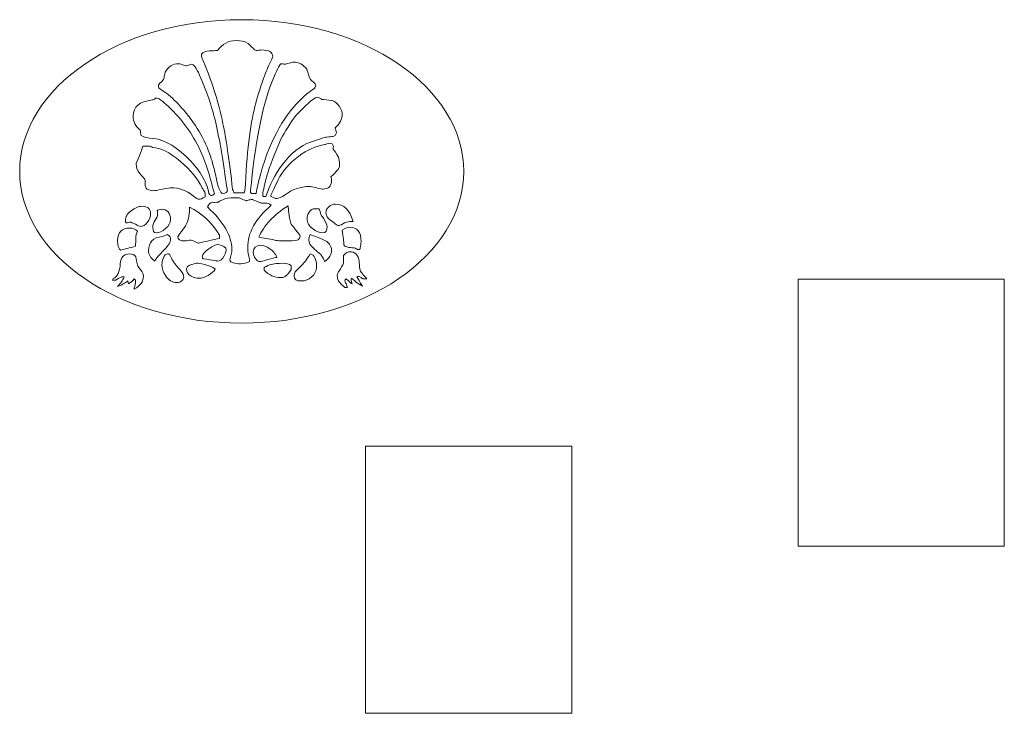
# Model space of a CAD drawing. Header units: centimetres. Extents: x -36 to 94, y -57 to 57.
# Tile 44 of 47: x 47 to 80, y 7 to 30. Entities that reach past the tile are written whole.
import ezdxf

# ---------------------------------------------------------------- set-up
doc = ezdxf.new("R2010")
doc.units = ezdxf.units.CM
doc.header["$MEASUREMENT"] = 0
doc.layers.add('layer 1', color=7, linetype='Continuous')

msp = doc.modelspace()

# ---------------------------------------------------------------- linework, layer by layer
at = {"layer": 'layer 1', "color": 242, "lineweight": 9}
for points, knots in [([(54.36604, 29.62784), (58.446, 29.62784), (61.75347, 27.36653), (61.75347, 24.57706), (61.75347, 24.57706), (61.75347, 21.78759), (58.446, 19.52629), (54.36604, 19.52629), (54.36604, 19.52629), (50.28607, 19.52629), (46.9786, 21.78759), (46.9786, 24.57706), (46.9786, 24.57706), (46.9786, 27.36653), (50.28607, 29.62784), (54.36604, 29.62784)], [0, 0, 0, 0, 0.2, 0.2, 0.2, 0.2, 0.4, 0.4, 0.4, 0.4, 0.6, 0.6, 0.6, 0.6, 1, 1, 1, 1]), ([(55.39566, 28.40394), (55.39566, 28.38606), (55.35392, 28.2877), (55.27047, 28.10887), (55.27047, 28.10887), (55.18104, 27.90023), (55.12144, 27.75419), (55.09163, 27.67073), (55.09163, 27.67073), (54.96644, 27.31901), (54.87106, 27.00904), (54.80549, 26.74078), (54.80549, 26.74078), (54.64455, 26.11486), (54.53427, 25.17598), (54.47465, 23.92414), (54.47465, 23.92414), (54.4687, 23.9122), (54.45677, 23.89134), (54.43889, 23.86154), (54.43889, 23.86154), (54.43889, 23.86154), (54.10805, 23.86154), (54.10805, 23.86154), (54.10805, 23.86154), (54.10209, 23.89134), (54.08717, 23.92711), (54.06334, 23.96884), (54.06334, 23.96884), (53.95008, 24.96436), (53.84278, 25.6946), (53.74143, 26.15957), (53.74143, 26.15957), (53.58644, 26.91068), (53.35099, 27.64687), (53.03504, 28.36818), (53.03504, 28.36818), (53.02908, 28.3801), (53.02609, 28.41587), (53.02609, 28.47549), (53.02609, 28.47549), (53.0857, 28.54105), (53.17512, 28.5798), (53.29435, 28.59173), (53.29435, 28.59173), (53.38377, 28.59173), (53.47318, 28.5947), (53.5626, 28.60067), (53.5626, 28.60067), (53.71759, 28.82123), (53.92324, 28.93151), (54.17958, 28.93151), (54.17958, 28.93151), (54.33458, 28.93151), (54.45976, 28.90469), (54.55513, 28.85103), (54.55513, 28.85103), (54.57898, 28.83315), (54.62817, 28.78696), (54.70268, 28.71244), (54.70268, 28.71244), (54.77719, 28.63792), (54.82338, 28.60067), (54.84126, 28.60067), (54.84126, 28.60067), (54.85914, 28.60067), (54.88894, 28.60365), (54.93068, 28.60961), (54.93068, 28.60961), (54.9724, 28.61557), (55.00519, 28.61855), (55.02904, 28.61855), (55.02904, 28.61855), (55.27344, 28.61855), (55.39566, 28.54701), (55.39566, 28.40394)], [0, 0, 0, 0, 0.05, 0.05, 0.05, 0.05, 0.1, 0.1, 0.1, 0.1, 0.15, 0.15, 0.15, 0.15, 0.2, 0.2, 0.2, 0.2, 0.25, 0.25, 0.25, 0.25, 0.3, 0.3, 0.3, 0.3, 0.35, 0.35, 0.35, 0.35, 0.4, 0.4, 0.4, 0.4, 0.45, 0.45, 0.45, 0.45, 0.5, 0.5, 0.5, 0.5, 0.55, 0.55, 0.55, 0.55, 0.6, 0.6, 0.6, 0.6, 0.65, 0.65, 0.65, 0.65, 0.7, 0.7, 0.7, 0.7, 0.75, 0.75, 0.75, 0.75, 0.8, 0.8, 0.8, 0.8, 0.85, 0.85, 0.85, 0.85, 0.9, 0.9, 0.9, 0.9, 1, 1, 1, 1]), ([(56.82633, 27.44718), (56.82633, 27.39949), (56.80845, 27.36373), (56.77267, 27.33987), (56.77267, 27.33987), (56.11696, 26.88683), (55.59833, 26.16851), (55.21682, 25.18492), (55.21682, 25.18492), (55.10951, 24.89877), (55.02904, 24.64543), (54.9754, 24.42487), (54.9754, 24.42487), (54.9277, 24.23411), (54.88299, 24.04037), (54.84126, 23.84366), (54.84126, 23.84366), (54.84126, 23.84366), (54.68926, 23.84366), (54.68926, 23.84366), (54.68926, 23.84366), (54.66542, 23.86154), (54.6535, 23.89134), (54.6535, 23.93306), (54.6535, 23.93306), (54.6535, 23.95096), (54.65946, 23.99418), (54.67138, 24.06273), (54.67138, 24.06273), (54.6833, 24.13127), (54.68926, 24.17449), (54.68926, 24.19239), (54.68926, 24.19239), (54.83828, 25.71843), (55.08567, 26.88981), (55.43142, 27.70649), (55.43142, 27.70649), (55.56256, 28.01051), (55.64602, 28.16251), (55.68179, 28.16251), (55.68179, 28.16251), (55.69968, 28.16251), (55.71904, 28.15954), (55.73992, 28.15359), (55.73992, 28.15359), (55.76078, 28.14761), (55.78015, 28.14463), (55.79804, 28.14463), (55.79804, 28.14463), (55.82187, 28.14463), (55.87106, 28.15656), (55.94556, 28.1804), (55.94556, 28.1804), (56.02008, 28.20425), (56.06628, 28.21617), (56.08417, 28.21617), (56.08417, 28.21617), (56.263, 28.21617), (56.41203, 28.13867), (56.53125, 27.98368), (56.53125, 27.98368), (56.54913, 27.90618), (56.5849, 27.79889), (56.63855, 27.66178), (56.63855, 27.66178), (56.65048, 27.63794), (56.68475, 27.60218), (56.74139, 27.55449), (56.74139, 27.55449), (56.79801, 27.5068), (56.82633, 27.47102), (56.82633, 27.44718)], [0, 0, 0, 0, 0.05263158, 0.05263158, 0.05263158, 0.05263158, 0.10526316, 0.10526316, 0.10526316, 0.10526316, 0.15789474, 0.15789474, 0.15789474, 0.15789474, 0.21052632, 0.21052632, 0.21052632, 0.21052632, 0.26315789, 0.26315789, 0.26315789, 0.26315789, 0.31578947, 0.31578947, 0.31578947, 0.31578947, 0.36842105, 0.36842105, 0.36842105, 0.36842105, 0.42105263, 0.42105263, 0.42105263, 0.42105263, 0.47368421, 0.47368421, 0.47368421, 0.47368421, 0.52631579, 0.52631579, 0.52631579, 0.52631579, 0.57894737, 0.57894737, 0.57894737, 0.57894737, 0.63157895, 0.63157895, 0.63157895, 0.63157895, 0.68421053, 0.68421053, 0.68421053, 0.68421053, 0.73684211, 0.73684211, 0.73684211, 0.73684211, 0.78947368, 0.78947368, 0.78947368, 0.78947368, 0.84210526, 0.84210526, 0.84210526, 0.84210526, 0.89473684, 0.89473684, 0.89473684, 0.89473684, 1, 1, 1, 1]), ([(53.89344, 23.9599), (53.89344, 23.8824), (53.8398, 23.84366), (53.73249, 23.84366), (53.73249, 23.84366), (53.65499, 23.84366), (53.57452, 24.0523), (53.49106, 24.46958), (53.49106, 24.46958), (53.44934, 24.67822), (53.39568, 24.87791), (53.33011, 25.06868), (53.33011, 25.06868), (53.14532, 25.64095), (52.82342, 26.18341), (52.3644, 26.69608), (52.3644, 26.69608), (52.20942, 26.87491), (52.0425, 27.03586), (51.86366, 27.17892), (51.86366, 27.17892), (51.81598, 27.20873), (51.74743, 27.25344), (51.65801, 27.31306), (51.65801, 27.31306), (51.61628, 27.33689), (51.59541, 27.37863), (51.59541, 27.43824), (51.59541, 27.43824), (51.59541, 27.45612), (51.62374, 27.49189), (51.68035, 27.54554), (51.68035, 27.54554), (51.73699, 27.59919), (51.76829, 27.63794), (51.77425, 27.66178), (51.77425, 27.66178), (51.78021, 27.70947), (51.79511, 27.78101), (51.81896, 27.87639), (51.81896, 27.87639), (51.92626, 28.06713), (52.07529, 28.16251), (52.26604, 28.16251), (52.26604, 28.16251), (52.28392, 28.16251), (52.32714, 28.15061), (52.3957, 28.12675), (52.3957, 28.12675), (52.46425, 28.10291), (52.50747, 28.09099), (52.52535, 28.09099), (52.52535, 28.09099), (52.54323, 28.09099), (52.57007, 28.09993), (52.60583, 28.11782), (52.60583, 28.11782), (52.6416, 28.1357), (52.6714, 28.14463), (52.69526, 28.14463), (52.69526, 28.14463), (52.76678, 28.14463), (52.8562, 28.02244), (52.9635, 27.77802), (52.9635, 27.77802), (53.16618, 27.30113), (53.31223, 26.90173), (53.40165, 26.57983), (53.40165, 26.57983), (53.53876, 26.09697), (53.66394, 25.45912), (53.7772, 24.6663), (53.7772, 24.6663), (53.8547, 24.14171), (53.89344, 23.90625), (53.89344, 23.9599)], [0, 0, 0, 0, 0.05, 0.05, 0.05, 0.05, 0.1, 0.1, 0.1, 0.1, 0.15, 0.15, 0.15, 0.15, 0.2, 0.2, 0.2, 0.2, 0.25, 0.25, 0.25, 0.25, 0.3, 0.3, 0.3, 0.3, 0.35, 0.35, 0.35, 0.35, 0.4, 0.4, 0.4, 0.4, 0.45, 0.45, 0.45, 0.45, 0.5, 0.5, 0.5, 0.5, 0.55, 0.55, 0.55, 0.55, 0.6, 0.6, 0.6, 0.6, 0.65, 0.65, 0.65, 0.65, 0.7, 0.7, 0.7, 0.7, 0.75, 0.75, 0.75, 0.75, 0.8, 0.8, 0.8, 0.8, 0.85, 0.85, 0.85, 0.85, 0.9, 0.9, 0.9, 0.9, 1, 1, 1, 1]), ([(53.4553, 23.82577), (53.41953, 23.79), (53.38377, 23.77211), (53.34799, 23.77211), (53.34799, 23.77211), (53.33608, 23.77211), (53.31223, 23.79597), (53.27647, 23.84366), (53.27647, 23.84366), (53.19897, 24.24901), (52.94561, 24.65734), (52.51642, 25.06868), (52.51642, 25.06868), (52.08721, 25.48), (51.68185, 25.68565), (51.30033, 25.68565), (51.30033, 25.68565), (51.22284, 25.68565), (51.12448, 25.71843), (51.00526, 25.78401), (51.00526, 25.78401), (51.00526, 25.84362), (50.99929, 25.90026), (50.98738, 25.9539), (50.98738, 25.9539), (50.83239, 26.07909), (50.75489, 26.23408), (50.75489, 26.41888), (50.75489, 26.41888), (50.75489, 26.72886), (50.96651, 26.90769), (51.38976, 26.95538), (51.38976, 26.95538), (51.40764, 26.95538), (51.43148, 26.96581), (51.46128, 26.98669), (51.46128, 26.98669), (51.4911, 27.00755), (51.51494, 27.01797), (51.53283, 27.01797), (51.53283, 27.01797), (51.59243, 27.01797), (51.69973, 26.94645), (51.85473, 26.80338), (51.85473, 26.80338), (52.30778, 26.39205), (52.66842, 25.91814), (52.93668, 25.38163), (52.93668, 25.38163), (53.1334, 24.97031), (53.30627, 24.4517), (53.4553, 23.82577)], [0, 0, 0, 0, 0.07142857, 0.07142857, 0.07142857, 0.07142857, 0.14285714, 0.14285714, 0.14285714, 0.14285714, 0.21428571, 0.21428571, 0.21428571, 0.21428571, 0.28571429, 0.28571429, 0.28571429, 0.28571429, 0.35714286, 0.35714286, 0.35714286, 0.35714286, 0.42857143, 0.42857143, 0.42857143, 0.42857143, 0.5, 0.5, 0.5, 0.5, 0.57142857, 0.57142857, 0.57142857, 0.57142857, 0.64285714, 0.64285714, 0.64285714, 0.64285714, 0.71428571, 0.71428571, 0.71428571, 0.71428571, 0.78571429, 0.78571429, 0.78571429, 0.78571429, 0.85714286, 0.85714286, 0.85714286, 0.85714286, 1, 1, 1, 1]), ([(57.71157, 26.48147), (57.71157, 26.32648), (57.63407, 26.17447), (57.47907, 26.02543), (57.47907, 26.02543), (57.491, 25.98372), (57.50293, 25.92708), (57.51485, 25.85555), (57.51485, 25.85555), (57.49695, 25.78997), (57.45524, 25.75122), (57.38966, 25.73931), (57.38966, 25.73931), (57.34794, 25.73334), (57.28534, 25.72739), (57.20189, 25.72143), (57.20189, 25.72143), (57.10055, 25.70353), (56.91872, 25.64691), (56.65644, 25.55152), (56.65644, 25.55152), (56.31665, 25.43231), (56.0007, 25.17896), (55.70861, 24.79148), (55.70861, 24.79148), (55.47613, 24.47553), (55.2973, 24.12681), (55.17211, 23.74529), (55.17211, 23.74529), (55.17211, 23.74529), (55.09163, 23.74529), (55.09163, 23.74529), (55.09163, 23.74529), (55.07375, 23.74529), (55.06481, 23.76616), (55.06481, 23.80789), (55.06481, 23.80789), (55.06481, 23.86154), (55.10654, 24.0523), (55.18999, 24.38016), (55.18999, 24.38016), (55.23768, 24.57687), (55.38075, 24.96137), (55.6192, 25.53364), (55.6192, 25.53364), (55.68477, 25.6946), (55.82784, 25.94198), (56.0484, 26.27581), (56.0484, 26.27581), (56.11396, 26.37119), (56.24213, 26.51426), (56.43289, 26.70502), (56.43289, 26.70502), (56.65941, 26.93155), (56.81143, 27.0448), (56.88893, 27.0448), (56.88893, 27.0448), (56.90681, 27.0448), (56.93214, 27.03437), (56.96494, 27.0135), (56.96494, 27.0135), (56.99772, 26.99264), (57.02008, 26.97923), (57.03199, 26.97326), (57.03199, 26.97326), (57.10949, 26.97326), (57.22274, 26.96135), (57.37178, 26.93749), (57.37178, 26.93749), (57.45524, 26.91366), (57.53273, 26.85107), (57.60426, 26.74973), (57.60426, 26.74973), (57.67581, 26.64838), (57.71157, 26.55897), (57.71157, 26.48147)], [0, 0, 0, 0, 0.05, 0.05, 0.05, 0.05, 0.1, 0.1, 0.1, 0.1, 0.15, 0.15, 0.15, 0.15, 0.2, 0.2, 0.2, 0.2, 0.25, 0.25, 0.25, 0.25, 0.3, 0.3, 0.3, 0.3, 0.35, 0.35, 0.35, 0.35, 0.4, 0.4, 0.4, 0.4, 0.45, 0.45, 0.45, 0.45, 0.5, 0.5, 0.5, 0.5, 0.55, 0.55, 0.55, 0.55, 0.6, 0.6, 0.6, 0.6, 0.65, 0.65, 0.65, 0.65, 0.7, 0.7, 0.7, 0.7, 0.75, 0.75, 0.75, 0.75, 0.8, 0.8, 0.8, 0.8, 0.85, 0.85, 0.85, 0.85, 0.9, 0.9, 0.9, 0.9, 1, 1, 1, 1]), ([(53.15128, 23.72741), (53.06187, 23.67375), (52.9933, 23.64694), (52.94561, 23.64694), (52.94561, 23.64694), (52.90985, 23.64694), (52.84428, 23.68569), (52.7489, 23.76318), (52.7489, 23.76318), (52.51642, 23.94202), (52.272, 24.03144), (52.01568, 24.03144), (52.01568, 24.03144), (51.99183, 24.03144), (51.89497, 24.01504), (51.72507, 23.98225), (51.72507, 23.98225), (51.55517, 23.94946), (51.46128, 23.93306), (51.4434, 23.93306), (51.4434, 23.93306), (51.35398, 23.93306), (51.28095, 23.95096), (51.22433, 23.98672), (51.22433, 23.98672), (51.1677, 24.02249), (51.14236, 24.08211), (51.14834, 24.16555), (51.14834, 24.16555), (51.15428, 24.24901), (51.14834, 24.30266), (51.13045, 24.32651), (51.13045, 24.32651), (51.09468, 24.36228), (51.03953, 24.42636), (50.96503, 24.51875), (50.96503, 24.51875), (50.89051, 24.61115), (50.85325, 24.711), (50.85325, 24.8183), (50.85325, 24.8183), (50.85325, 24.8362), (50.88603, 24.92113), (50.9516, 25.07315), (50.9516, 25.07315), (51.01718, 25.22515), (51.05891, 25.33991), (51.07679, 25.41741), (51.07679, 25.41741), (51.07679, 25.41741), (51.2914, 25.41741), (51.2914, 25.41741), (51.2914, 25.41741), (51.32119, 25.41741), (51.35697, 25.40251), (51.39869, 25.37269), (51.39869, 25.37269), (51.65503, 25.37269), (51.965, 25.2177), (52.32864, 24.90773), (52.32864, 24.90773), (52.66842, 24.62158), (52.90389, 24.33544), (53.03504, 24.04932), (53.03504, 24.04932), (53.03504, 24.04335), (53.05441, 24.01206), (53.09316, 23.95542), (53.09316, 23.95542), (53.1319, 23.8988), (53.15128, 23.85856), (53.15128, 23.83471), (53.15128, 23.83471), (53.15128, 23.83471), (53.15128, 23.72741), (53.15128, 23.72741)], [0, 0, 0, 0, 0.05, 0.05, 0.05, 0.05, 0.1, 0.1, 0.1, 0.1, 0.15, 0.15, 0.15, 0.15, 0.2, 0.2, 0.2, 0.2, 0.25, 0.25, 0.25, 0.25, 0.3, 0.3, 0.3, 0.3, 0.35, 0.35, 0.35, 0.35, 0.4, 0.4, 0.4, 0.4, 0.45, 0.45, 0.45, 0.45, 0.5, 0.5, 0.5, 0.5, 0.55, 0.55, 0.55, 0.55, 0.6, 0.6, 0.6, 0.6, 0.65, 0.65, 0.65, 0.65, 0.7, 0.7, 0.7, 0.7, 0.75, 0.75, 0.75, 0.75, 0.8, 0.8, 0.8, 0.8, 0.85, 0.85, 0.85, 0.85, 0.9, 0.9, 0.9, 0.9, 1, 1, 1, 1]), ([(57.62215, 24.7736), (57.62215, 24.69014), (57.52677, 24.56496), (57.336, 24.39804), (57.336, 24.39804), (57.34794, 24.35632), (57.35389, 24.31458), (57.35389, 24.27287), (57.35389, 24.27287), (57.35389, 24.08211), (57.25852, 23.98672), (57.06776, 23.98672), (57.06776, 23.98672), (57.04988, 23.98672), (56.97686, 24.00163), (56.84869, 24.03144), (56.84869, 24.03144), (56.72053, 24.06123), (56.6475, 24.07613), (56.62961, 24.07613), (56.62961, 24.07613), (56.4925, 24.07613), (56.31665, 24.04335), (56.10205, 23.97778), (56.10205, 23.97778), (56.0484, 23.9599), (55.95003, 23.90028), (55.80697, 23.79895), (55.80697, 23.79895), (55.68775, 23.71549), (55.59833, 23.67375), (55.53873, 23.67375), (55.53873, 23.67375), (55.47911, 23.67375), (55.40757, 23.70059), (55.32412, 23.75423), (55.32412, 23.75423), (55.33604, 23.79), (55.41949, 23.96884), (55.57449, 24.29075), (55.57449, 24.29075), (55.72947, 24.59477), (55.95899, 24.86003), (56.263, 25.08656), (56.263, 25.08656), (56.54913, 25.29519), (56.83825, 25.42336), (57.13035, 25.47105), (57.13035, 25.47105), (57.13631, 25.47105), (57.15867, 25.4785), (57.19741, 25.49341), (57.19741, 25.49341), (57.23617, 25.50832), (57.26448, 25.51576), (57.28236, 25.51576), (57.28236, 25.51576), (57.35986, 25.51576), (57.40456, 25.48), (57.41648, 25.40846), (57.41648, 25.40846), (57.41052, 25.38463), (57.40754, 25.35481), (57.40754, 25.31905), (57.40754, 25.31905), (57.45524, 25.26539), (57.51485, 25.17598), (57.58638, 25.05079), (57.58638, 25.05079), (57.61022, 24.99118), (57.62215, 24.89877), (57.62215, 24.7736)], [0, 0, 0, 0, 0.05263158, 0.05263158, 0.05263158, 0.05263158, 0.10526316, 0.10526316, 0.10526316, 0.10526316, 0.15789474, 0.15789474, 0.15789474, 0.15789474, 0.21052632, 0.21052632, 0.21052632, 0.21052632, 0.26315789, 0.26315789, 0.26315789, 0.26315789, 0.31578947, 0.31578947, 0.31578947, 0.31578947, 0.36842105, 0.36842105, 0.36842105, 0.36842105, 0.42105263, 0.42105263, 0.42105263, 0.42105263, 0.47368421, 0.47368421, 0.47368421, 0.47368421, 0.52631579, 0.52631579, 0.52631579, 0.52631579, 0.57894737, 0.57894737, 0.57894737, 0.57894737, 0.63157895, 0.63157895, 0.63157895, 0.63157895, 0.68421053, 0.68421053, 0.68421053, 0.68421053, 0.73684211, 0.73684211, 0.73684211, 0.73684211, 0.78947368, 0.78947368, 0.78947368, 0.78947368, 0.84210526, 0.84210526, 0.84210526, 0.84210526, 0.89473684, 0.89473684, 0.89473684, 0.89473684, 1, 1, 1, 1]), ([(55.35094, 23.45022), (54.82636, 23.00313), (54.56407, 22.53219), (54.56407, 22.03742), (54.56407, 22.03742), (54.56407, 21.90032), (54.58494, 21.77215), (54.62667, 21.65293), (54.62667, 21.65293), (54.62667, 21.65293), (54.62667, 21.57246), (54.62667, 21.57246), (54.62667, 21.57246), (54.53129, 21.52476), (54.43591, 21.50092), (54.34054, 21.50092), (54.34054, 21.50092), (54.11997, 21.50092), (53.99479, 21.54264), (53.96498, 21.6261), (53.96498, 21.6261), (54.01267, 21.74532), (54.03651, 21.86752), (54.03651, 21.99272), (54.03651, 21.99272), (54.03651, 22.42191), (53.76527, 22.88987), (53.22282, 23.39657), (53.22282, 23.39657), (53.26454, 23.47406), (53.32117, 23.52474), (53.39271, 23.54857), (53.39271, 23.54857), (53.43444, 23.54262), (53.50001, 23.54559), (53.58942, 23.55752), (53.58942, 23.55752), (53.63115, 23.58732), (53.70269, 23.62309), (53.80403, 23.66482), (53.80403, 23.66482), (53.91132, 23.68867), (54.06334, 23.70059), (54.26006, 23.70059), (54.26006, 23.70059), (54.27794, 23.70059), (54.31967, 23.68419), (54.38524, 23.65141), (54.38524, 23.65141), (54.45081, 23.61861), (54.49255, 23.60223), (54.51043, 23.60223), (54.51043, 23.60223), (54.52235, 23.60223), (54.55663, 23.60968), (54.61327, 23.62458), (54.61327, 23.62458), (54.66988, 23.63949), (54.70714, 23.64694), (54.72502, 23.64694), (54.72502, 23.64694), (54.69522, 23.64694), (54.78165, 23.60819), (54.98433, 23.53069), (54.98433, 23.53069), (55.00221, 23.52474), (55.05885, 23.52176), (55.15423, 23.52176), (55.15423, 23.52176), (55.22576, 23.52771), (55.29132, 23.50387), (55.35094, 23.45022)], [0, 0, 0, 0, 0.05263158, 0.05263158, 0.05263158, 0.05263158, 0.10526316, 0.10526316, 0.10526316, 0.10526316, 0.15789474, 0.15789474, 0.15789474, 0.15789474, 0.21052632, 0.21052632, 0.21052632, 0.21052632, 0.26315789, 0.26315789, 0.26315789, 0.26315789, 0.31578947, 0.31578947, 0.31578947, 0.31578947, 0.36842105, 0.36842105, 0.36842105, 0.36842105, 0.42105263, 0.42105263, 0.42105263, 0.42105263, 0.47368421, 0.47368421, 0.47368421, 0.47368421, 0.52631579, 0.52631579, 0.52631579, 0.52631579, 0.57894737, 0.57894737, 0.57894737, 0.57894737, 0.63157895, 0.63157895, 0.63157895, 0.63157895, 0.68421053, 0.68421053, 0.68421053, 0.68421053, 0.73684211, 0.73684211, 0.73684211, 0.73684211, 0.78947368, 0.78947368, 0.78947368, 0.78947368, 0.84210526, 0.84210526, 0.84210526, 0.84210526, 0.89473684, 0.89473684, 0.89473684, 0.89473684, 1, 1, 1, 1]), ([(51.3361, 23.15514), (51.3361, 23.07168), (51.30033, 22.98226), (51.22881, 22.88689), (51.22881, 22.88689), (51.15726, 22.7915), (51.07679, 22.74381), (50.98738, 22.74381), (50.98738, 22.74381), (50.96949, 22.74381), (50.91733, 22.76766), (50.83089, 22.81535), (50.83089, 22.81535), (50.74446, 22.86304), (50.68932, 22.88689), (50.66548, 22.88689), (50.66548, 22.88689), (50.64758, 22.88689), (50.62672, 22.88242), (50.60289, 22.87347), (50.60289, 22.87347), (50.57903, 22.86453), (50.55221, 22.86007), (50.52241, 22.86007), (50.52241, 22.86007), (50.50453, 22.88391), (50.49557, 22.91073), (50.49557, 22.94054), (50.49557, 22.94054), (50.49557, 23.05976), (50.55967, 23.16855), (50.68782, 23.26691), (50.68782, 23.26691), (50.81599, 23.36527), (50.93969, 23.41445), (51.05891, 23.41445), (51.05891, 23.41445), (51.24371, 23.41445), (51.3361, 23.32801), (51.3361, 23.15514)], [0, 0, 0, 0, 0.09090909, 0.09090909, 0.09090909, 0.09090909, 0.18181818, 0.18181818, 0.18181818, 0.18181818, 0.27272727, 0.27272727, 0.27272727, 0.27272727, 0.36363636, 0.36363636, 0.36363636, 0.36363636, 0.45454545, 0.45454545, 0.45454545, 0.45454545, 0.54545455, 0.54545455, 0.54545455, 0.54545455, 0.63636364, 0.63636364, 0.63636364, 0.63636364, 0.72727273, 0.72727273, 0.72727273, 0.72727273, 0.81818182, 0.81818182, 0.81818182, 0.81818182, 1, 1, 1, 1]), ([(51.99779, 22.96736), (51.99779, 22.86602), (51.94266, 22.76766), (51.83237, 22.67228), (51.83237, 22.67228), (51.72209, 22.57691), (51.61628, 22.52921), (51.51494, 22.52921), (51.51494, 22.52921), (51.4434, 22.52921), (51.40764, 22.59181), (51.40764, 22.717), (51.40764, 22.717), (51.40764, 22.80045), (51.43446, 22.88093), (51.48812, 22.95843), (51.48812, 22.95843), (51.54176, 23.03592), (51.5686, 23.0985), (51.5686, 23.14619), (51.5686, 23.14619), (51.5686, 23.18196), (51.56262, 23.22071), (51.55071, 23.26244), (51.55071, 23.26244), (51.58648, 23.29821), (51.63416, 23.31609), (51.69378, 23.31609), (51.69378, 23.31609), (51.89646, 23.31609), (51.99779, 23.19985), (51.99779, 22.96736)], [0, 0, 0, 0, 0.11111111, 0.11111111, 0.11111111, 0.11111111, 0.22222222, 0.22222222, 0.22222222, 0.22222222, 0.33333333, 0.33333333, 0.33333333, 0.33333333, 0.44444444, 0.44444444, 0.44444444, 0.44444444, 0.55555556, 0.55555556, 0.55555556, 0.55555556, 0.66666667, 0.66666667, 0.66666667, 0.66666667, 0.77777778, 0.77777778, 0.77777778, 0.77777778, 1, 1, 1, 1]), ([(53.6252, 22.34143), (53.54173, 22.32952), (53.40911, 22.3012), (53.22728, 22.2565), (53.22728, 22.2565), (53.04547, 22.21179), (52.94861, 22.18943), (52.93668, 22.18943), (52.93668, 22.18943), (52.9188, 22.18943), (52.87409, 22.20582), (52.80255, 22.23861), (52.80255, 22.23861), (52.73102, 22.2714), (52.6863, 22.28778), (52.66842, 22.28778), (52.66842, 22.28778), (52.65054, 22.28778), (52.61925, 22.28332), (52.57454, 22.27438), (52.57454, 22.27438), (52.52983, 22.26544), (52.49854, 22.26096), (52.48065, 22.26096), (52.48065, 22.26096), (52.31969, 22.26096), (52.23922, 22.30864), (52.23922, 22.40403), (52.23922, 22.40403), (52.23922, 22.41595), (52.28095, 22.47407), (52.3644, 22.5784), (52.3644, 22.5784), (52.44785, 22.68272), (52.49854, 22.75872), (52.51642, 22.80641), (52.51642, 22.80641), (52.60583, 22.99121), (52.6416, 23.18494), (52.62371, 23.38762), (52.62371, 23.38762), (53.02908, 23.1909), (53.3629, 22.87795), (53.6252, 22.44874), (53.6252, 22.44874), (53.6252, 22.44874), (53.6252, 22.34143), (53.6252, 22.34143)], [0, 0, 0, 0, 0.07692308, 0.07692308, 0.07692308, 0.07692308, 0.15384615, 0.15384615, 0.15384615, 0.15384615, 0.23076923, 0.23076923, 0.23076923, 0.23076923, 0.30769231, 0.30769231, 0.30769231, 0.30769231, 0.38461538, 0.38461538, 0.38461538, 0.38461538, 0.46153846, 0.46153846, 0.46153846, 0.46153846, 0.53846154, 0.53846154, 0.53846154, 0.53846154, 0.61538462, 0.61538462, 0.61538462, 0.61538462, 0.69230769, 0.69230769, 0.69230769, 0.69230769, 0.76923077, 0.76923077, 0.76923077, 0.76923077, 0.84615385, 0.84615385, 0.84615385, 0.84615385, 1, 1, 1, 1]), ([(56.30771, 22.42191), (56.30771, 22.31462), (56.2183, 22.26096), (56.03946, 22.26096), (56.03946, 22.26096), (55.72352, 22.26096), (55.54467, 22.26693), (55.50295, 22.27885), (55.50295, 22.27885), (55.46123, 22.29076), (55.40012, 22.30419), (55.31965, 22.31909), (55.31965, 22.31909), (55.23916, 22.33398), (55.11249, 22.35634), (54.93962, 22.38615), (54.93962, 22.38615), (55.09461, 22.77362), (55.41949, 23.12236), (55.91427, 23.43233), (55.91427, 23.43233), (55.91427, 23.30119), (55.9411, 23.10744), (55.99475, 22.85112), (55.99475, 22.85112), (56.00667, 22.82728), (56.06181, 22.75574), (56.16018, 22.63652), (56.16018, 22.63652), (56.25853, 22.51729), (56.30771, 22.44576), (56.30771, 22.42191)], [0, 0, 0, 0, 0.11111111, 0.11111111, 0.11111111, 0.11111111, 0.22222222, 0.22222222, 0.22222222, 0.22222222, 0.33333333, 0.33333333, 0.33333333, 0.33333333, 0.44444444, 0.44444444, 0.44444444, 0.44444444, 0.55555556, 0.55555556, 0.55555556, 0.55555556, 0.66666667, 0.66666667, 0.66666667, 0.66666667, 0.77777778, 0.77777778, 0.77777778, 0.77777778, 1, 1, 1, 1]), ([(57.21083, 22.74381), (57.21083, 22.60075), (57.16315, 22.52921), (57.06776, 22.52921), (57.06776, 22.52921), (56.9545, 22.52921), (56.83825, 22.57691), (56.71903, 22.67228), (56.71903, 22.67228), (56.59982, 22.76766), (56.5402, 22.87497), (56.5402, 22.99419), (56.5402, 22.99419), (56.5402, 23.07168), (56.56404, 23.14768), (56.61172, 23.2222), (56.61172, 23.2222), (56.65941, 23.29671), (56.72201, 23.33397), (56.79951, 23.33397), (56.79951, 23.33397), (56.79951, 23.33397), (56.94258, 23.33397), (56.94258, 23.33397), (56.94258, 23.33397), (56.96046, 23.28629), (56.98132, 23.21476), (57.00517, 23.11938), (57.00517, 23.11938), (57.02305, 23.09552), (57.04988, 23.06274), (57.08564, 23.02101), (57.08564, 23.02101), (57.16909, 22.87795), (57.21083, 22.78554), (57.21083, 22.74381)], [0, 0, 0, 0, 0.1, 0.1, 0.1, 0.1, 0.2, 0.2, 0.2, 0.2, 0.3, 0.3, 0.3, 0.3, 0.4, 0.4, 0.4, 0.4, 0.5, 0.5, 0.5, 0.5, 0.6, 0.6, 0.6, 0.6, 0.7, 0.7, 0.7, 0.7, 0.8, 0.8, 0.8, 0.8, 1, 1, 1, 1]), ([(58.06924, 22.91371), (58.03347, 22.91371), (57.98281, 22.90775), (57.91723, 22.89583), (57.91723, 22.89583), (57.82186, 22.88391), (57.74436, 22.85112), (57.68474, 22.79747), (57.68474, 22.79747), (57.60129, 22.77362), (57.57147, 22.7617), (57.59533, 22.7617), (57.59533, 22.7617), (57.57147, 22.7617), (57.49995, 22.8094), (57.38072, 22.90477), (57.38072, 22.90477), (57.2615, 23.00014), (57.19891, 23.05976), (57.19294, 23.08361), (57.19294, 23.08361), (57.17505, 23.14918), (57.16612, 23.18494), (57.16612, 23.1909), (57.16612, 23.1909), (57.16612, 23.27435), (57.19891, 23.3444), (57.26448, 23.40104), (57.26448, 23.40104), (57.33005, 23.45766), (57.40456, 23.48599), (57.48802, 23.48599), (57.48802, 23.48599), (57.76224, 23.48599), (57.95597, 23.29523), (58.06924, 22.91371)], [0, 0, 0, 0, 0.1, 0.1, 0.1, 0.1, 0.2, 0.2, 0.2, 0.2, 0.3, 0.3, 0.3, 0.3, 0.4, 0.4, 0.4, 0.4, 0.5, 0.5, 0.5, 0.5, 0.6, 0.6, 0.6, 0.6, 0.7, 0.7, 0.7, 0.7, 0.8, 0.8, 0.8, 0.8, 1, 1, 1, 1]), ([(50.89795, 22.58286), (50.85623, 22.52921), (50.83686, 22.43681), (50.83984, 22.30567), (50.83984, 22.30567), (50.84281, 22.17453), (50.83537, 22.09703), (50.81748, 22.07319), (50.81748, 22.07319), (50.71614, 22.05531), (50.55817, 22.01655), (50.34358, 21.95695), (50.34358, 21.95695), (50.27204, 21.97484), (50.23627, 22.08213), (50.23627, 22.27885), (50.23627, 22.27885), (50.23627, 22.55307), (50.37337, 22.69016), (50.64758, 22.69016), (50.64758, 22.69016), (50.74296, 22.69016), (50.82643, 22.6544), (50.89795, 22.58286)], [0, 0, 0, 0, 0.14285714, 0.14285714, 0.14285714, 0.14285714, 0.28571429, 0.28571429, 0.28571429, 0.28571429, 0.42857143, 0.42857143, 0.42857143, 0.42857143, 0.57142857, 0.57142857, 0.57142857, 0.57142857, 0.71428571, 0.71428571, 0.71428571, 0.71428571, 1, 1, 1, 1]), ([(58.33749, 22.24308), (58.33749, 22.2252), (58.33302, 22.18794), (58.32407, 22.13131), (58.32407, 22.13131), (58.31513, 22.07467), (58.30917, 22.03891), (58.30619, 22.02401), (58.30619, 22.02401), (58.30321, 22.0091), (58.30171, 22.00165), (58.30171, 22.00165), (58.30171, 22.00165), (58.2898, 21.98377), (58.26893, 21.97484), (58.23914, 21.97484), (58.23914, 21.97484), (58.22124, 21.97484), (58.19144, 21.98974), (58.14972, 22.01953), (58.14972, 22.01953), (58.07818, 22.03145), (58.00367, 22.0404), (57.92617, 22.04636), (57.92617, 22.04636), (57.83079, 22.06425), (57.77714, 22.09107), (57.76522, 22.12683), (57.76522, 22.12683), (57.76522, 22.23414), (57.74734, 22.39807), (57.71157, 22.61864), (57.71157, 22.61864), (57.81886, 22.68421), (57.89933, 22.717), (57.95299, 22.717), (57.95299, 22.717), (58.20932, 22.717), (58.33749, 22.55903), (58.33749, 22.24308)], [0, 0, 0, 0, 0.09090909, 0.09090909, 0.09090909, 0.09090909, 0.18181818, 0.18181818, 0.18181818, 0.18181818, 0.27272727, 0.27272727, 0.27272727, 0.27272727, 0.36363636, 0.36363636, 0.36363636, 0.36363636, 0.45454545, 0.45454545, 0.45454545, 0.45454545, 0.54545455, 0.54545455, 0.54545455, 0.54545455, 0.63636364, 0.63636364, 0.63636364, 0.63636364, 0.72727273, 0.72727273, 0.72727273, 0.72727273, 0.81818182, 0.81818182, 0.81818182, 0.81818182, 1, 1, 1, 1]), ([(51.99779, 22.32355), (51.99779, 22.22818), (51.92924, 22.11193), (51.79213, 21.97484), (51.79213, 21.97484), (51.6133, 21.79003), (51.506, 21.66187), (51.47023, 21.59034), (51.47023, 21.59034), (51.33312, 21.69763), (51.26457, 21.81388), (51.26457, 21.93906), (51.26457, 21.93906), (51.26457, 22.21327), (51.41658, 22.37124), (51.72059, 22.41298), (51.72059, 22.41298), (51.75636, 22.41893), (51.813, 22.4398), (51.8905, 22.47557), (51.8905, 22.47557), (51.96202, 22.4398), (51.99779, 22.38912), (51.99779, 22.32355)], [0, 0, 0, 0, 0.14285714, 0.14285714, 0.14285714, 0.14285714, 0.28571429, 0.28571429, 0.28571429, 0.28571429, 0.42857143, 0.42857143, 0.42857143, 0.42857143, 0.57142857, 0.57142857, 0.57142857, 0.57142857, 0.71428571, 0.71428571, 0.71428571, 0.71428571, 1, 1, 1, 1]), ([(57.35389, 21.95695), (57.35389, 21.80791), (57.2764, 21.67975), (57.12141, 21.57246), (57.12141, 21.57246), (57.10353, 21.6261), (57.06776, 21.69763), (57.0141, 21.78705), (57.0141, 21.78705), (57.00814, 21.79897), (56.9247, 21.87348), (56.76375, 22.0106), (56.76375, 22.0106), (56.65048, 22.10597), (56.59384, 22.20135), (56.59384, 22.29674), (56.59384, 22.29674), (56.59384, 22.34442), (56.61172, 22.40403), (56.6475, 22.47557), (56.6475, 22.47557), (56.7846, 22.42191), (56.9247, 22.36826), (57.06776, 22.31462), (57.06776, 22.31462), (57.25852, 22.2252), (57.35389, 22.10597), (57.35389, 21.95695)], [0, 0, 0, 0, 0.125, 0.125, 0.125, 0.125, 0.25, 0.25, 0.25, 0.25, 0.375, 0.375, 0.375, 0.375, 0.5, 0.5, 0.5, 0.5, 0.625, 0.625, 0.625, 0.625, 0.75, 0.75, 0.75, 0.75, 1, 1, 1, 1]), ([(53.8398, 22.01953), (53.85768, 21.94204), (53.8398, 21.8556), (53.78615, 21.76022), (53.78615, 21.76022), (53.72058, 21.64696), (53.6401, 21.59034), (53.54472, 21.59034), (53.54472, 21.59034), (53.58644, 21.59034), (53.43146, 21.61715), (53.07975, 21.67081), (53.07975, 21.67081), (53.07975, 21.67677), (53.07528, 21.68422), (53.06632, 21.69317), (53.06632, 21.69317), (53.05739, 21.70211), (53.05292, 21.71552), (53.05292, 21.73341), (53.05292, 21.73341), (53.05292, 21.81089), (53.12744, 21.90032), (53.27647, 22.00165), (53.27647, 22.00165), (53.40761, 22.09703), (53.50298, 22.14472), (53.5626, 22.14472), (53.5626, 22.14472), (53.65201, 22.14472), (53.74441, 22.103), (53.8398, 22.01953)], [0, 0, 0, 0, 0.11111111, 0.11111111, 0.11111111, 0.11111111, 0.22222222, 0.22222222, 0.22222222, 0.22222222, 0.33333333, 0.33333333, 0.33333333, 0.33333333, 0.44444444, 0.44444444, 0.44444444, 0.44444444, 0.55555556, 0.55555556, 0.55555556, 0.55555556, 0.66666667, 0.66666667, 0.66666667, 0.66666667, 0.77777778, 0.77777778, 0.77777778, 0.77777778, 1, 1, 1, 1]), ([(55.53873, 21.71552), (55.47911, 21.70955), (55.37628, 21.68422), (55.23023, 21.63951), (55.23023, 21.63951), (55.08418, 21.59479), (55.00221, 21.57246), (54.98433, 21.57246), (54.98433, 21.57246), (54.91876, 21.57246), (54.86362, 21.60672), (54.8189, 21.67527), (54.8189, 21.67527), (54.77421, 21.74383), (54.75185, 21.81089), (54.75185, 21.87647), (54.75185, 21.87647), (54.75185, 22.03742), (54.8353, 22.1179), (55.00221, 22.1179), (55.00221, 22.1179), (55.08567, 22.1179), (55.18403, 22.07915), (55.2973, 22.00165), (55.2973, 22.00165), (55.41056, 21.92415), (55.49103, 21.82879), (55.53873, 21.71552)], [0, 0, 0, 0, 0.125, 0.125, 0.125, 0.125, 0.25, 0.25, 0.25, 0.25, 0.375, 0.375, 0.375, 0.375, 0.5, 0.5, 0.5, 0.5, 0.625, 0.625, 0.625, 0.625, 0.75, 0.75, 0.75, 0.75, 1, 1, 1, 1]), ([(51.09468, 21.0896), (51.09468, 20.91075), (50.99334, 20.7677), (50.79065, 20.6604), (50.79065, 20.6604), (50.7847, 20.67829), (50.78917, 20.70957), (50.80407, 20.75428), (50.80407, 20.75428), (50.81898, 20.79899), (50.82643, 20.83027), (50.82643, 20.84817), (50.82643, 20.84817), (50.82643, 20.84817), (50.82643, 20.95547), (50.82643, 20.95547), (50.82643, 20.95547), (50.82643, 20.95547), (50.79065, 21.00018), (50.79065, 21.00018), (50.79065, 21.00018), (50.73105, 20.92865), (50.66548, 20.87201), (50.59394, 20.83027), (50.59394, 20.83027), (50.59394, 20.87797), (50.58798, 20.91075), (50.57605, 20.92865), (50.57605, 20.92865), (50.48663, 20.85711), (50.37337, 20.79451), (50.23627, 20.74087), (50.23627, 20.74087), (50.33164, 20.84817), (50.40318, 20.95249), (50.45087, 21.05382), (50.45087, 21.05382), (50.46279, 21.06574), (50.45087, 21.0717), (50.4151, 21.0717), (50.4151, 21.0717), (50.37934, 21.0717), (50.29886, 21.03296), (50.17367, 20.95547), (50.17367, 20.95547), (50.17367, 20.95547), (50.06637, 20.95547), (50.06637, 20.95547), (50.06637, 20.95547), (50.06637, 20.96739), (50.07531, 20.98527), (50.0932, 21.00913), (50.0932, 21.00913), (50.23031, 21.0747), (50.3078, 21.23863), (50.32568, 21.50092), (50.32568, 21.50092), (50.34358, 21.72147), (50.44789, 21.83176), (50.63865, 21.83176), (50.63865, 21.83176), (50.72806, 21.83176), (50.79662, 21.79897), (50.84431, 21.73341), (50.84431, 21.73341), (50.85027, 21.65591), (50.87113, 21.55158), (50.90691, 21.42044), (50.90691, 21.42044), (50.91287, 21.41448), (50.9516, 21.36679), (51.02314, 21.27737), (51.02314, 21.27737), (51.07084, 21.22372), (51.09468, 21.16112), (51.09468, 21.0896)], [0, 0, 0, 0, 0.05, 0.05, 0.05, 0.05, 0.1, 0.1, 0.1, 0.1, 0.15, 0.15, 0.15, 0.15, 0.2, 0.2, 0.2, 0.2, 0.25, 0.25, 0.25, 0.25, 0.3, 0.3, 0.3, 0.3, 0.35, 0.35, 0.35, 0.35, 0.4, 0.4, 0.4, 0.4, 0.45, 0.45, 0.45, 0.45, 0.5, 0.5, 0.5, 0.5, 0.55, 0.55, 0.55, 0.55, 0.6, 0.6, 0.6, 0.6, 0.65, 0.65, 0.65, 0.65, 0.7, 0.7, 0.7, 0.7, 0.75, 0.75, 0.75, 0.75, 0.8, 0.8, 0.8, 0.8, 0.85, 0.85, 0.85, 0.85, 0.9, 0.9, 0.9, 0.9, 1, 1, 1, 1]), ([(52.43594, 21.05382), (52.43594, 21.00613), (52.41209, 20.96441), (52.3644, 20.92865), (52.3644, 20.92865), (52.31672, 20.89287), (52.26604, 20.87499), (52.2124, 20.87499), (52.2124, 20.87499), (52.05741, 20.87499), (51.92924, 20.95249), (51.8279, 21.10748), (51.8279, 21.10748), (51.75041, 21.2267), (51.71166, 21.34891), (51.71166, 21.47408), (51.71166, 21.47408), (51.71166, 21.53966), (51.72805, 21.61567), (51.76083, 21.70211), (51.76083, 21.70211), (51.79362, 21.78855), (51.84281, 21.83176), (51.90838, 21.83176), (51.90838, 21.83176), (51.93818, 21.83176), (51.965, 21.81388), (51.98886, 21.7781), (51.98886, 21.7781), (52.00674, 21.72445), (52.04102, 21.65739), (52.09169, 21.57691), (52.09169, 21.57691), (52.14235, 21.49644), (52.2273, 21.39063), (52.34652, 21.25949), (52.34652, 21.25949), (52.40614, 21.18796), (52.43594, 21.1194), (52.43594, 21.05382)], [0, 0, 0, 0, 0.09090909, 0.09090909, 0.09090909, 0.09090909, 0.18181818, 0.18181818, 0.18181818, 0.18181818, 0.27272727, 0.27272727, 0.27272727, 0.27272727, 0.36363636, 0.36363636, 0.36363636, 0.36363636, 0.45454545, 0.45454545, 0.45454545, 0.45454545, 0.54545455, 0.54545455, 0.54545455, 0.54545455, 0.63636364, 0.63636364, 0.63636364, 0.63636364, 0.72727273, 0.72727273, 0.72727273, 0.72727273, 0.81818182, 0.81818182, 0.81818182, 0.81818182, 1, 1, 1, 1]), ([(56.85315, 21.4115), (56.85315, 21.26843), (56.79951, 21.15218), (56.6922, 21.06277), (56.6922, 21.06277), (56.5849, 20.97335), (56.47165, 20.92865), (56.35241, 20.92865), (56.35241, 20.92865), (56.19146, 20.92865), (56.11098, 20.98229), (56.11098, 21.0896), (56.11098, 21.0896), (56.11098, 21.14324), (56.12292, 21.19094), (56.14675, 21.23265), (56.14675, 21.23265), (56.23022, 21.31613), (56.34348, 21.43534), (56.48655, 21.59034), (56.48655, 21.59034), (56.52232, 21.64993), (56.57596, 21.73041), (56.6475, 21.83176), (56.6475, 21.83176), (56.7846, 21.79599), (56.85315, 21.65591), (56.85315, 21.4115)], [0, 0, 0, 0, 0.125, 0.125, 0.125, 0.125, 0.25, 0.25, 0.25, 0.25, 0.375, 0.375, 0.375, 0.375, 0.5, 0.5, 0.5, 0.5, 0.625, 0.625, 0.625, 0.625, 0.75, 0.75, 0.75, 0.75, 1, 1, 1, 1]), ([(58.52526, 21.00018), (58.52526, 21.00018), (58.40009, 21.00018), (58.40009, 21.00018), (58.40009, 21.00018), (58.38816, 21.00018), (58.3673, 21.01358), (58.33749, 21.04042), (58.33749, 21.04042), (58.30769, 21.06724), (58.27788, 21.08066), (58.24807, 21.08066), (58.24807, 21.08066), (58.23019, 21.08066), (58.2123, 21.0747), (58.19442, 21.06277), (58.19442, 21.06277), (58.23019, 21.00315), (58.29278, 20.90181), (58.38219, 20.75875), (58.38219, 20.75875), (58.29278, 20.80644), (58.17057, 20.89287), (58.01559, 21.01806), (58.01559, 21.01806), (57.99771, 20.99422), (58.00664, 20.93163), (58.0424, 20.83027), (58.0424, 20.83027), (58.0126, 20.83625), (57.94703, 20.89287), (57.84569, 21.00018), (57.84569, 21.00018), (57.81588, 20.98229), (57.80098, 20.95844), (57.80098, 20.92865), (57.80098, 20.92865), (57.80098, 20.91075), (57.8129, 20.87797), (57.83676, 20.83027), (57.83676, 20.83027), (57.86059, 20.78259), (57.8755, 20.74384), (57.88145, 20.71405), (57.88145, 20.71405), (57.88145, 20.71405), (57.79204, 20.71405), (57.79204, 20.71405), (57.79204, 20.71405), (57.73838, 20.76173), (57.68324, 20.81538), (57.62662, 20.87499), (57.62662, 20.87499), (57.56998, 20.93461), (57.54167, 21.0121), (57.54167, 21.10748), (57.54167, 21.10748), (57.54167, 21.15518), (57.60426, 21.27439), (57.72945, 21.46515), (57.72945, 21.46515), (57.74734, 21.50092), (57.75628, 21.55158), (57.75628, 21.61715), (57.75628, 21.61715), (57.75031, 21.72445), (57.74734, 21.7781), (57.74734, 21.7781), (57.74734, 21.7781), (57.83079, 21.86157), (57.90233, 21.9033), (57.96193, 21.9033), (57.96193, 21.9033), (58.1348, 21.9033), (58.23914, 21.79599), (58.2749, 21.58139), (58.2749, 21.58139), (58.2749, 21.52177), (58.28085, 21.43534), (58.29278, 21.32207), (58.29278, 21.32207), (58.31661, 21.24458), (58.39411, 21.13729), (58.52526, 21.00018)], [0, 0, 0, 0, 0.04545455, 0.04545455, 0.04545455, 0.04545455, 0.09090909, 0.09090909, 0.09090909, 0.09090909, 0.13636364, 0.13636364, 0.13636364, 0.13636364, 0.18181818, 0.18181818, 0.18181818, 0.18181818, 0.22727273, 0.22727273, 0.22727273, 0.22727273, 0.27272727, 0.27272727, 0.27272727, 0.27272727, 0.31818182, 0.31818182, 0.31818182, 0.31818182, 0.36363636, 0.36363636, 0.36363636, 0.36363636, 0.40909091, 0.40909091, 0.40909091, 0.40909091, 0.45454545, 0.45454545, 0.45454545, 0.45454545, 0.5, 0.5, 0.5, 0.5, 0.54545455, 0.54545455, 0.54545455, 0.54545455, 0.59090909, 0.59090909, 0.59090909, 0.59090909, 0.63636364, 0.63636364, 0.63636364, 0.63636364, 0.68181818, 0.68181818, 0.68181818, 0.68181818, 0.72727273, 0.72727273, 0.72727273, 0.72727273, 0.77272727, 0.77272727, 0.77272727, 0.77272727, 0.81818182, 0.81818182, 0.81818182, 0.81818182, 0.86363636, 0.86363636, 0.86363636, 0.86363636, 0.90909091, 0.90909091, 0.90909091, 0.90909091, 1, 1, 1, 1]), ([(53.48213, 21.32207), (53.4404, 21.25055), (53.3629, 21.18199), (53.24963, 21.11642), (53.24963, 21.11642), (53.13638, 21.05084), (53.03504, 21.01806), (52.94561, 21.01806), (52.94561, 21.01806), (52.8562, 21.01806), (52.76976, 21.04191), (52.6863, 21.0896), (52.6863, 21.0896), (52.57901, 21.1492), (52.52535, 21.22967), (52.52535, 21.33103), (52.52535, 21.33103), (52.52535, 21.38467), (52.57901, 21.43236), (52.6863, 21.47408), (52.6863, 21.47408), (52.76976, 21.50389), (52.8413, 21.5188), (52.90091, 21.5188), (52.90091, 21.5188), (52.9784, 21.5188), (53.09018, 21.49346), (53.23623, 21.44279), (53.23623, 21.44279), (53.38227, 21.39213), (53.46425, 21.35189), (53.48213, 21.32207)], [0, 0, 0, 0, 0.11111111, 0.11111111, 0.11111111, 0.11111111, 0.22222222, 0.22222222, 0.22222222, 0.22222222, 0.33333333, 0.33333333, 0.33333333, 0.33333333, 0.44444444, 0.44444444, 0.44444444, 0.44444444, 0.55555556, 0.55555556, 0.55555556, 0.55555556, 0.66666667, 0.66666667, 0.66666667, 0.66666667, 0.77777778, 0.77777778, 0.77777778, 0.77777778, 1, 1, 1, 1]), ([(56.01263, 21.33996), (56.01263, 21.31015), (55.98431, 21.26098), (55.92768, 21.19242), (55.92768, 21.19242), (55.87106, 21.12386), (55.81889, 21.07768), (55.7712, 21.05382), (55.7712, 21.05382), (55.76524, 21.04786), (55.7265, 21.04489), (55.65496, 21.04489), (55.65496, 21.04489), (55.45228, 21.04489), (55.27047, 21.12536), (55.10951, 21.28631), (55.10951, 21.28631), (55.10951, 21.28631), (55.10951, 21.37572), (55.10951, 21.37572), (55.10951, 21.37572), (55.15125, 21.39957), (55.21085, 21.42938), (55.28835, 21.46515), (55.28835, 21.46515), (55.44334, 21.50092), (55.58342, 21.5188), (55.70861, 21.5188), (55.70861, 21.5188), (55.85168, 21.5188), (55.95301, 21.49496), (56.01263, 21.44727), (56.01263, 21.44727), (56.01263, 21.44727), (56.01263, 21.33996), (56.01263, 21.33996)], [0, 0, 0, 0, 0.1, 0.1, 0.1, 0.1, 0.2, 0.2, 0.2, 0.2, 0.3, 0.3, 0.3, 0.3, 0.4, 0.4, 0.4, 0.4, 0.5, 0.5, 0.5, 0.5, 0.6, 0.6, 0.6, 0.6, 0.7, 0.7, 0.7, 0.7, 0.8, 0.8, 0.8, 0.8, 1, 1, 1, 1]), ([(79.73816, 12.09739), (79.73816, 12.09739), (72.88017, 12.09739), (72.88017, 12.09739), (72.88017, 12.09739), (72.88017, 12.09739), (72.88017, 20.98739), (72.88017, 20.98739), (72.88017, 20.98739), (72.88017, 20.98739), (79.73816, 20.98739), (79.73816, 20.98739), (79.73816, 20.98739), (79.73816, 20.98739), (79.73816, 12.09739), (79.73816, 12.09739)], [0, 0, 0, 0, 0.2, 0.2, 0.2, 0.2, 0.4, 0.4, 0.4, 0.4, 0.6, 0.6, 0.6, 0.6, 1, 1, 1, 1]), ([(65.34482, 6.53474), (65.34482, 6.53474), (58.48683, 6.53474), (58.48683, 6.53474), (58.48683, 6.53474), (58.48683, 6.53474), (58.48683, 15.42473), (58.48683, 15.42473), (58.48683, 15.42473), (58.48683, 15.42473), (65.34482, 15.42473), (65.34482, 15.42473), (65.34482, 15.42473), (65.34482, 15.42473), (65.34482, 6.53474), (65.34482, 6.53474)], [0, 0, 0, 0, 0.2, 0.2, 0.2, 0.2, 0.4, 0.4, 0.4, 0.4, 0.6, 0.6, 0.6, 0.6, 1, 1, 1, 1])]:
    msp.add_open_spline(points, degree=3, knots=knots, dxfattribs=at)

doc.saveas('drawing.dxf')
